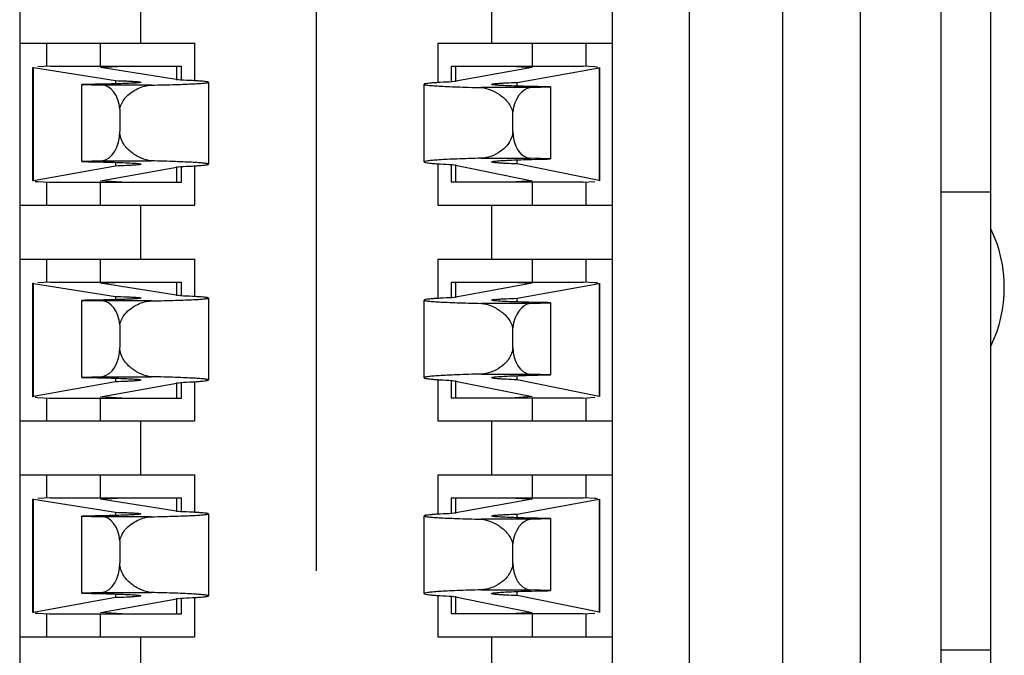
# Model space of a CAD drawing. Header units: inches. Extents: x 0 to 34, y 0 to 22.
# Tile 21 of 51: x 11.564 to 11.851, y 12.634 to 12.819. Entities that reach past the tile are written whole.
import ezdxf

# ---------------------------------------------------------------- set-up
doc = ezdxf.new("R2010")
doc.units = ezdxf.units.IN
doc.header["$LTSCALE"] = 1.87
doc.header["$MEASUREMENT"] = 0
doc.linetypes.add('CENTER', pattern=[0.6, 0.375, -0.075, 0.075, -0.075])
doc.layers.get('0').update_dxf_attribs({"linetype": 'CONTINUOUS'})
doc.layers.add('02___PRT_ALL_AXES', color=7, linetype='CONTINUOUS')
doc.layers.add('DATUMCURVES', color=7, linetype='CONTINUOUS')

msp = doc.modelspace()

# ---------------------------------------------------------------- linework, layer by layer
at = {"color": 7, "linetype": 'CONTINUOUS'}
for p, q in [((11.7369310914, 10.6920990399), (11.7369313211, 13.0582407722)), ((11.7592473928, 13.0582407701), (11.7592471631, 10.6920990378)), ((11.7866381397, 10.6920990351), (11.7866383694, 13.0582407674)), ((11.5639044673, 13.0015531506), (11.5639042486, 10.7487866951)), ((11.8473078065, 12.4754616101), (11.8473078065, 12.9381620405)), ((11.8091849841, 12.8885839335), (11.8091849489, 12.5263227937)), ((11.8328069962, 12.5263509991), (11.8328070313, 12.8885557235)), ((11.5992763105, 12.8121777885), (11.5992763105, 12.82792582)), ((11.7016385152, 12.82792582), (11.7016385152, 12.8121777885)), ((11.5639044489, 12.8121777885), (11.615024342, 12.8121777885)), ((11.5717172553, 12.8121777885), (11.5717172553, 12.8054848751)), ((11.5874652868, 12.8054848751), (11.5874652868, 12.8121777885)), ((11.615024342, 12.801246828), (11.615024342, 12.8121777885)), ((11.6858904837, 12.8121777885), (11.6858904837, 12.8007025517)), ((11.6858904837, 12.8121777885), (11.7369312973, 12.8121777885)), ((11.7134495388, 12.8121777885), (11.7134495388, 12.8054848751)), ((11.7291975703, 12.8054848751), (11.7291975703, 12.8121777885)), ((11.5677802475, 12.771992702), (11.5677802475, 12.8051425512)), ((11.5679419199, 12.7720512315), (11.5679419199, 12.8050909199)), ((11.5679419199, 12.8050909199), (11.591865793, 12.8012865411)), ((11.5729311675, 12.8054848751), (11.5691815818, 12.8052921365)), ((11.5729311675, 12.8054848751), (11.6110873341, 12.8054848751)), ((11.5874652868, 12.8051425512), (11.5941249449, 12.8054848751)), ((11.6108201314, 12.8014286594), (11.5874652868, 12.8051425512)), ((11.6096859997, 12.8054848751), (11.6096859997, 12.8014286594)), ((11.6110873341, 12.8014286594), (11.6110873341, 12.8054848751)), ((11.6898274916, 12.8054848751), (11.6898274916, 12.8009086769)), ((11.6898274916, 12.8054848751), (11.7283603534, 12.8054848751)), ((11.7134495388, 12.805118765), (11.6900946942, 12.8009086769)), ((11.6912288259, 12.8009086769), (11.6912288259, 12.8054848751)), ((11.707166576, 12.8054848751), (11.7134495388, 12.805118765)), ((11.7090490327, 12.8007475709), (11.7329729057, 12.8050602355)), ((11.7317332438, 12.8052883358), (11.7283603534, 12.8054848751)), ((11.7329729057, 12.8050602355), (11.7329729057, 12.7721049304)), ((11.7331345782, 12.805118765), (11.7331345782, 12.7720390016)), ((11.591865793, 12.8012865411), (11.591865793, 12.8003500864)), ((11.5820594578, 12.7776549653), (11.5820594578, 12.8001476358)), ((11.5820594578, 12.8001476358), (11.5878656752, 12.7999727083)), ((11.6023358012, 12.7999727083), (11.5878656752, 12.7999727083)), ((11.6189613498, 12.8008150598), (11.6189613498, 12.7768983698)), ((11.6819534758, 12.7775648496), (11.6819534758, 12.8002130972)), ((11.7129985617, 12.7992564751), (11.6986511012, 12.7992564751)), ((11.7090490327, 12.7996860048), (11.7090490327, 12.8007475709)), ((11.7129985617, 12.7992564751), (11.7188553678, 12.7994565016)), ((11.7188553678, 12.7994565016), (11.7188553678, 12.7784170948)), ((11.5931360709, 12.7929599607), (11.5931360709, 12.7864064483)), ((11.7077787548, 12.7865137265), (11.7077787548, 12.7921725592)), ((11.6986511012, 12.778642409), (11.7129985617, 12.778642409)), ((11.7090490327, 12.7769628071), (11.7090490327, 12.7781585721)), ((11.7188553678, 12.7784170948), (11.7129985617, 12.778642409)), ((11.591865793, 12.7763638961), (11.5679419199, 12.7720512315)), ((11.5879167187, 12.7778550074), (11.5820594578, 12.7776549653)), ((11.5874652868, 12.771992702), (11.6108201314, 12.77620279)), ((11.5879167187, 12.7778550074), (11.6022630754, 12.7778550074)), ((11.591865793, 12.7774254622), (11.591865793, 12.7763638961)), ((11.6096859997, 12.77620279), (11.6096859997, 12.7716266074)), ((11.6110873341, 12.7716266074), (11.6110873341, 12.77620279)), ((11.615024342, 12.764933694), (11.615024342, 12.7764089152)), ((11.6858904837, 12.777013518), (11.6858904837, 12.764933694)), ((11.6898274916, 12.7767813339), (11.6898274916, 12.7716266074)), ((11.6900946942, 12.7767813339), (11.7134495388, 12.7720390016)), ((11.6912288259, 12.7716266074), (11.6912288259, 12.7767813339)), ((11.7329729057, 12.7721049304), (11.7090490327, 12.7769628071)), ((11.5691815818, 12.7718231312), (11.5725542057, 12.7716266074)), ((11.5717172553, 12.7716266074), (11.5717172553, 12.764933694)), ((11.5725542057, 12.7716266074), (11.6110873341, 12.7716266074)), ((11.5937479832, 12.7716266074), (11.5874652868, 12.771992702)), ((11.5874652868, 12.764933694), (11.5874652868, 12.7716266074)), ((11.7283603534, 12.7716266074), (11.6898274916, 12.7716266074)), ((11.7134495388, 12.7720390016), (11.707166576, 12.7716266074)), ((11.7134495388, 12.7716266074), (11.7134495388, 12.764933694)), ((11.7283603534, 12.7716266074), (11.7317332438, 12.7718479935)), ((11.7291975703, 12.764933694), (11.7291975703, 12.7716266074)), ((11.8328070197, 12.7688707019), (11.8473078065, 12.7688707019)), ((11.5639044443, 12.764933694), (11.615024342, 12.764933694)), ((11.5992763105, 12.7491856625), (11.5992763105, 12.764933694)), ((11.6858904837, 12.764933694), (11.7369312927, 12.764933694)), ((11.7016385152, 12.764933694), (11.7016385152, 12.7491856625)), ((11.5639044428, 12.7491856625), (11.615024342, 12.7491856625)), ((11.5717172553, 12.7491856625), (11.5717172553, 12.7424927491)), ((11.5874652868, 12.7424927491), (11.5874652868, 12.7491856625)), ((11.615024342, 12.738254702), (11.615024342, 12.7491856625)), ((11.6858904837, 12.7491856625), (11.6858904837, 12.7377104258)), ((11.6858904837, 12.7491856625), (11.7369312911, 12.7491856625)), ((11.7134495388, 12.7491856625), (11.7134495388, 12.7424927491)), ((11.7291975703, 12.7424927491), (11.7291975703, 12.7491856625)), ((11.5677802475, 12.709000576), (11.5677802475, 12.7421504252)), ((11.5679419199, 12.7090591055), (11.5679419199, 12.7420987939)), ((11.5679419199, 12.7420987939), (11.591865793, 12.7382944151)), ((11.5729311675, 12.7424927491), (11.5691815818, 12.7423000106)), ((11.5729311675, 12.7424927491), (11.6110873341, 12.7424927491)), ((11.5874652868, 12.7421504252), (11.5941249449, 12.7424927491)), ((11.6108201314, 12.7384365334), (11.5874652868, 12.7421504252)), ((11.6096859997, 12.7424927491), (11.6096859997, 12.7384365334)), ((11.6110873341, 12.7384365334), (11.6110873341, 12.7424927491)), ((11.6898274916, 12.7424927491), (11.6898274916, 12.737916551)), ((11.6898274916, 12.7424927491), (11.7283603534, 12.7424927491)), ((11.7134495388, 12.742126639), (11.6900946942, 12.737916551)), ((11.6912288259, 12.737916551), (11.6912288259, 12.7424927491)), ((11.707166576, 12.7424927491), (11.7134495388, 12.742126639)), ((11.7090490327, 12.7377554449), (11.7329729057, 12.7420681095)), ((11.7317332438, 12.7422962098), (11.7283603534, 12.7424927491)), ((11.7329729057, 12.7420681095), (11.7329729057, 12.7091128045)), ((11.7331345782, 12.742126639), (11.7331345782, 12.7090468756)), ((11.591865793, 12.7382944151), (11.591865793, 12.7373579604)), ((11.6189613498, 12.7378229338), (11.6189613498, 12.7139062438)), ((11.5820594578, 12.7146628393), (11.5820594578, 12.7371555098)), ((11.5820594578, 12.7371555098), (11.5878656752, 12.7369805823)), ((11.6023358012, 12.7369805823), (11.5878656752, 12.7369805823)), ((11.6819534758, 12.7145727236), (11.6819534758, 12.7372209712)), ((11.7129985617, 12.7362643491), (11.6986511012, 12.7362643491)), ((11.7090490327, 12.7366938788), (11.7090490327, 12.7377554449)), ((11.7129985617, 12.7362643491), (11.7188553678, 12.7364643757)), ((11.7188553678, 12.7364643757), (11.7188553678, 12.7154249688)), ((11.5931360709, 12.7299678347), (11.5931360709, 12.7234143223)), ((11.7077787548, 12.7235216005), (11.7077787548, 12.7291804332)), ((11.5879167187, 12.7148628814), (11.5820594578, 12.7146628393)), ((11.5879167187, 12.7148628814), (11.6022630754, 12.7148628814)), ((11.6986511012, 12.715650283), (11.7129985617, 12.715650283)), ((11.7090490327, 12.7139706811), (11.7090490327, 12.7151664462)), ((11.7188553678, 12.7154249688), (11.7129985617, 12.715650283)), ((11.591865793, 12.7133717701), (11.5679419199, 12.7090591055)), ((11.5874652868, 12.709000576), (11.6108201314, 12.713210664)), ((11.591865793, 12.7144333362), (11.591865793, 12.7133717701)), ((11.6096859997, 12.713210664), (11.6096859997, 12.7086344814)), ((11.6110873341, 12.7086344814), (11.6110873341, 12.713210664)), ((11.615024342, 12.701941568), (11.615024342, 12.7134167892)), ((11.6858904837, 12.714021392), (11.6858904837, 12.701941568)), ((11.6898274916, 12.7137892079), (11.6898274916, 12.7086344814)), ((11.6900946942, 12.7137892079), (11.7134495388, 12.7090468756)), ((11.6912288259, 12.7086344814), (11.6912288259, 12.7137892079)), ((11.7329729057, 12.7091128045), (11.7090490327, 12.7139706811)), ((11.5691815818, 12.7088310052), (11.5725542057, 12.7086344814)), ((11.5717172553, 12.7086344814), (11.5717172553, 12.701941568)), ((11.5725542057, 12.7086344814), (11.6110873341, 12.7086344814)), ((11.5937479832, 12.7086344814), (11.5874652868, 12.709000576)), ((11.5874652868, 12.701941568), (11.5874652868, 12.7086344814)), ((11.7283603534, 12.7086344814), (11.6898274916, 12.7086344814)), ((11.7134495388, 12.7090468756), (11.707166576, 12.7086344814)), ((11.7134495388, 12.7086344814), (11.7134495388, 12.701941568)), ((11.7283603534, 12.7086344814), (11.7317332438, 12.7088558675)), ((11.7291975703, 12.701941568), (11.7291975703, 12.7086344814)), ((11.5639044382, 12.701941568), (11.615024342, 12.701941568)), ((11.5992763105, 12.6861935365), (11.5992763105, 12.701941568)), ((11.6858904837, 12.701941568), (11.7369312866, 12.701941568)), ((11.7016385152, 12.701941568), (11.7016385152, 12.6861935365)), ((11.5639044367, 12.6861935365), (11.615024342, 12.6861935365)), ((11.5717172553, 12.6861935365), (11.5717172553, 12.6795006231)), ((11.5874652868, 12.6795006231), (11.5874652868, 12.6861935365)), ((11.615024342, 12.6752625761), (11.615024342, 12.6861935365)), ((11.6858904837, 12.6861935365), (11.6858904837, 12.6747182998)), ((11.6858904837, 12.6861935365), (11.736931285, 12.6861935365)), ((11.7134495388, 12.6861935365), (11.7134495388, 12.6795006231)), ((11.7291975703, 12.6795006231), (11.7291975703, 12.6861935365)), ((11.5677802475, 12.64600845), (11.5677802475, 12.6791582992)), ((11.5679419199, 12.6460669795), (11.5679419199, 12.6791066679)), ((11.5679419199, 12.6791066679), (11.591865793, 12.6753022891)), ((11.5729311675, 12.6795006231), (11.5691815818, 12.6793078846)), ((11.5729311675, 12.6795006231), (11.6110873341, 12.6795006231)), ((11.5874652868, 12.6791582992), (11.5941249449, 12.6795006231)), ((11.6108201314, 12.6754444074), (11.5874652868, 12.6791582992)), ((11.6096859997, 12.6795006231), (11.6096859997, 12.6754444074)), ((11.6110873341, 12.6754444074), (11.6110873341, 12.6795006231)), ((11.6898274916, 12.6795006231), (11.6898274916, 12.674924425)), ((11.6898274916, 12.6795006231), (11.7283603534, 12.6795006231)), ((11.7134495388, 12.679134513), (11.6900946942, 12.674924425)), ((11.6912288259, 12.674924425), (11.6912288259, 12.6795006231)), ((11.707166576, 12.6795006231), (11.7134495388, 12.679134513)), ((11.7090490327, 12.6747633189), (11.7329729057, 12.6790759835)), ((11.7317332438, 12.6793040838), (11.7283603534, 12.6795006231)), ((11.7329729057, 12.6790759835), (11.7329729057, 12.6461206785)), ((11.7331345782, 12.679134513), (11.7331345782, 12.6460547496)), ((11.591865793, 12.6753022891), (11.591865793, 12.6743658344)), ((11.6189613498, 12.6748308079), (11.6189613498, 12.6509141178)), ((11.7090490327, 12.6737017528), (11.7090490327, 12.6747633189)), ((11.5820594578, 12.6516707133), (11.5820594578, 12.6741633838)), ((11.5820594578, 12.6741633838), (11.5878656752, 12.6739884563)), ((11.6023358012, 12.6739884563), (11.5878656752, 12.6739884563)), ((11.6819534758, 12.6515805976), (11.6819534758, 12.6742288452)), ((11.7129985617, 12.6732722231), (11.6986511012, 12.6732722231)), ((11.7129985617, 12.6732722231), (11.7188553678, 12.6734722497)), ((11.7188553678, 12.6734722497), (11.7188553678, 12.6524328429)), ((11.5931360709, 12.6669757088), (11.5931360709, 12.6604221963)), ((11.7077787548, 12.6605294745), (11.7077787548, 12.6661883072)), ((11.5879167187, 12.6518707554), (11.5820594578, 12.6516707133)), ((11.5879167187, 12.6518707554), (11.6022630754, 12.6518707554)), ((11.6986511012, 12.652658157), (11.7129985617, 12.652658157)), ((11.7090490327, 12.6509785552), (11.7090490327, 12.6521743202)), ((11.7188553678, 12.6524328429), (11.7129985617, 12.652658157)), ((11.591865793, 12.6503796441), (11.5679419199, 12.6460669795)), ((11.5874652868, 12.64600845), (11.6108201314, 12.6502185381)), ((11.591865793, 12.6514412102), (11.591865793, 12.6503796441)), ((11.6096859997, 12.6502185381), (11.6096859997, 12.6456423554)), ((11.6110873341, 12.6456423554), (11.6110873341, 12.6502185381)), ((11.615024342, 12.638949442), (11.615024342, 12.6504246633)), ((11.6858904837, 12.651029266), (11.6858904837, 12.638949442)), ((11.6898274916, 12.6507970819), (11.6898274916, 12.6456423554)), ((11.6900946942, 12.6507970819), (11.7134495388, 12.6460547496)), ((11.6912288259, 12.6456423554), (11.6912288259, 12.6507970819)), ((11.7329729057, 12.6461206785), (11.7090490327, 12.6509785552)), ((11.5937479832, 12.6456423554), (11.5874652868, 12.64600845)), ((11.7134495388, 12.6460547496), (11.707166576, 12.6456423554)), ((11.7283603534, 12.6456423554), (11.7317332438, 12.6458637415)), ((11.5691815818, 12.6458388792), (11.5725542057, 12.6456423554)), ((11.5717172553, 12.6456423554), (11.5717172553, 12.638949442)), ((11.5725542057, 12.6456423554), (11.6110873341, 12.6456423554)), ((11.5874652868, 12.638949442), (11.5874652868, 12.6456423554)), ((11.7283603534, 12.6456423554), (11.6898274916, 12.6456423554)), ((11.7134495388, 12.6456423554), (11.7134495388, 12.638949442)), ((11.7291975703, 12.638949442), (11.7291975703, 12.6456423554)), ((11.5639044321, 12.638949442), (11.615024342, 12.638949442)), ((11.5992763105, 12.6232014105), (11.5992763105, 12.638949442)), ((11.6858904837, 12.638949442), (11.7369312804, 12.638949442)), ((11.7016385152, 12.638949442), (11.7016385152, 12.6232014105)), ((11.8473078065, 12.6350124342), (11.8328070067, 12.6350124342))]:
    msp.add_line(p, q, dxfattribs=at)
for centre, major_axis, ratio, start_param, end_param in [((11.5874652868, 12.8051425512), (0.0196850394, 0), 0.0205071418, 3.1415926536, 3.2698441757), ((11.7134495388, 12.805118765), (0.0196850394, -0), 0.0232470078, 0.2530681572, 0.3796019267), ((11.7134495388, 12.805118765), (0.0196850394, -0), 0.0232470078, -0.1282515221, 0), ((11.5878085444, 12.7920991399), (-0, 0.0078740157), 0.680675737, -1.4612531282, -0.0106596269), ((11.713546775, 12.7906919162), (-0, 0.0086023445), 0.680675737, 0.0937624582, 1.3978140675), ((11.5872806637, 12.7864064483), (-0, 0.0086023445), 0.680675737, -3.0327509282, -1.5707963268), ((11.7131384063, 12.786513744), (0, 0.0078740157), 0.680675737, -4.7123867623, -3.1676877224), ((11.5874652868, 12.771992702), (0.0196850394, -0), 0.0232470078, 3.0133411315, 3.1415926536), ((11.5874652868, 12.771992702), (0.0196850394, -0), 0.0232470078, -2.8885244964, -2.7619907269), ((11.7134495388, 12.7720390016), (0.0196850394, -0), 0.0261859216, 0, 0.1282515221), ((11.5874652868, 12.7421504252), (0.0196850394, -0), 0.0205071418, -3.1415926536, -3.0133411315), ((11.7134495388, 12.742126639), (0.0196850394, -0), 0.0232470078, 0.2530681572, 0.3796019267), ((11.7134495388, 12.742126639), (0.0196850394, -0), 0.0232470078, -0.1282515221, 0), ((11.5878085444, 12.7291070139), (-0, 0.0078740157), 0.680675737, -1.4612531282, -0.0106596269), ((11.713546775, 12.7276997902), (0, 0.0086023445), 0.680675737, 0.0937624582, 1.3978140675), ((11.7131384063, 12.723521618), (0, 0.0078740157), 0.680675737, -4.7123867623, -3.1676877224), ((11.5872806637, 12.7234143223), (-0, 0.0086023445), 0.680675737, -3.0327509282, -1.5707963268), ((11.7134495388, 12.7090468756), (0.0196850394, 0), 0.0261859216, 0, 0.1282515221), ((11.5874652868, 12.709000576), (0.0196850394, -0), 0.0232470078, 3.0133411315, 3.1415926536), ((11.5874652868, 12.709000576), (0.0196850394, -0), 0.0232470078, -2.8885244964, -2.7619907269), ((11.5874652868, 12.6791582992), (0.0196850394, -0), 0.0205071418, -3.1415926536, -3.0133411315), ((11.7134495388, 12.679134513), (0.0196850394, 0), 0.0232470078, 0.2530681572, 0.3796019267), ((11.7134495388, 12.679134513), (0.0196850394, 0), 0.0232470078, -0.1282515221, 0), ((11.5878085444, 12.6661148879), (-0, 0.0078740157), 0.680675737, -1.4612531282, -0.0106596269), ((11.713546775, 12.6647076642), (-0, 0.0086023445), 0.680675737, 0.0937624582, 1.3978140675), ((11.5872806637, 12.6604221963), (0, 0.0086023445), 0.680675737, -3.0327509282, -1.5707963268), ((11.7131384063, 12.660529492), (0, 0.0078740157), 0.680675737, -4.7123867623, -3.1676877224), ((11.5874652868, 12.64600845), (0.0196850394, -0), 0.0232470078, 3.0133411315, 3.1415926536), ((11.5874652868, 12.64600845), (0.0196850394, -0), 0.0232470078, -2.8885244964, -2.7619907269), ((11.7134495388, 12.6460547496), (0.0196850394, 0), 0.0261859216, 0, 0.1282515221)]:
    msp.add_ellipse(centre, major_axis=major_axis, ratio=ratio, start_param=start_param, end_param=end_param, dxfattribs=at)
for points, knots in [([(11.591865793, 12.8012865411), (11.5929264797, 12.8012563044), (11.5944141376, 12.801208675), (11.596248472, 12.801127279), (11.5973073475, 12.8010707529), (11.5981164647, 12.8010098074), (11.5987473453, 12.8009585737), (11.5990420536, 12.8008933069), (11.5992764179, 12.8008601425), (11.5992764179, 12.8008150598)], [0, 0, 0, 0, 0.42777285, 0.5994815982, 0.7413824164, 0.8527629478, 0.9330021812, 0.9818256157, 1, 1, 1, 1]), ([(11.6189614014, 12.8008150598), (11.6189614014, 12.800866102), (11.6187133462, 12.800921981), (11.6183822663, 12.8009941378), (11.6176981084, 12.8010666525), (11.6168112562, 12.8011425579), (11.6156518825, 12.8012172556), (11.6136317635, 12.8013238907), (11.6119916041, 12.801387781), (11.6108201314, 12.8014286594)], [0, 0, 0, 0, 0.0187015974, 0.0673240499, 0.1470457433, 0.2577737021, 0.3990965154, 0.5705169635, 1, 1, 1, 1]), ([(11.5992764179, 12.8008150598), (11.5992764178, 12.8007856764), (11.5991393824, 12.8007485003), (11.5989505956, 12.8007069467), (11.5985688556, 12.8006610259), (11.5978132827, 12.8005913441), (11.5965003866, 12.8005126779), (11.59453756, 12.8004269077), (11.5920556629, 12.8003457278), (11.5890991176, 12.8002705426), (11.5857131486, 12.8002028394), (11.58331857, 12.8001652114), (11.5820594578, 12.8001476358)], [0, 0, 0, 0, 0.0051097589, 0.018112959, 0.039341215, 0.0687728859, 0.1519558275, 0.2666257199, 0.4110962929, 0.5835263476, 0.7810197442, 1, 1, 1, 1]), ([(11.5931360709, 12.7929599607), (11.5933230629, 12.7941172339), (11.5942554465, 12.7960030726), (11.5963258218, 12.7978367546), (11.5988444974, 12.7993578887), (11.6009717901, 12.7999576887), (11.6023358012, 12.7999727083)], [0, 0, 0, 0, 0.2852145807, 0.4833035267, 0.6681181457, 1, 1, 1, 1]), ([(11.6023358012, 12.7999727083), (11.6035832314, 12.7999991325), (11.6059385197, 12.8000535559), (11.609249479, 12.8001464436), (11.612105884, 12.8002448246), (11.6144806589, 12.8003477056), (11.6163464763, 12.8004527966), (11.6175856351, 12.8005494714), (11.6182997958, 12.8006310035), (11.6186540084, 12.8006889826), (11.6188409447, 12.8007330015), (11.6189614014, 12.800785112), (11.6189614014, 12.8008150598)], [0, 0, 0, 0, 0.2244391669, 0.4237886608, 0.5957866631, 0.7386191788, 0.8511679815, 0.9324261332, 0.9611254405, 0.9818374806, 0.9946129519, 1, 1, 1, 1]), ([(11.6900946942, 12.8009086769), (11.6889231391, 12.8008623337), (11.6872829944, 12.8007897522), (11.685262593, 12.8006691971), (11.6841038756, 12.8005838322), (11.6832149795, 12.800499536), (11.6825347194, 12.8004132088), (11.6821947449, 12.8003384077), (11.6819534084, 12.8002661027), (11.6819534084, 12.8002130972)], [0, 0, 0, 0, 0.4289241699, 0.6001500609, 0.7413435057, 0.852017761, 0.9317833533, 0.9806090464, 1, 1, 1, 1]), ([(11.6819534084, 12.8002130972), (11.6819534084, 12.8001813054), (11.6820697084, 12.8001195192), (11.6822632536, 12.800070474), (11.6826168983, 12.8000038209), (11.6833357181, 12.799911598), (11.6845794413, 12.799801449), (11.6864542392, 12.7996822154), (11.6888393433, 12.799565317), (11.6917082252, 12.7994536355), (11.6950332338, 12.7993481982), (11.6973984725, 12.7992864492), (11.6986511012, 12.7992564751)], [0, 0, 0, 0, 0.0056893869, 0.0185889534, 0.0393694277, 0.0681087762, 0.1493941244, 0.261920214, 0.4046863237, 0.5765744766, 0.775767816, 1, 1, 1, 1]), ([(11.6986511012, 12.7992564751), (11.7004776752, 12.7990796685), (11.7032683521, 12.7978905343), (11.7063765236, 12.7952897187), (11.7074934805, 12.7932838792), (11.7077787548, 12.7921725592)], [0, 0, 0, 0, 0.4547908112, 0.7156550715, 1, 1, 1, 1]), ([(11.7016383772, 12.8002130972), (11.7016383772, 12.8002595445), (11.7018676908, 12.8003067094), (11.7021692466, 12.8003725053), (11.7027970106, 12.8004353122), (11.7036077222, 12.8005023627), (11.7046660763, 12.8005672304), (11.7065006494, 12.8006591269), (11.7079882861, 12.8007132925), (11.7090490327, 12.8007475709)], [0, 0, 0, 0, 0.0187030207, 0.0676749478, 0.1479436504, 0.2592811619, 0.4010829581, 0.5726446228, 1, 1, 1, 1]), ([(11.7188553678, 12.7994565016), (11.7175962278, 12.7994764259), (11.7152015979, 12.7995190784), (11.7118156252, 12.7995958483), (11.7088589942, 12.7996810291), (11.7063772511, 12.7997732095), (11.7044138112, 12.7998700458), (11.7031019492, 12.7999600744), (11.7023449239, 12.8000379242), (11.7019654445, 12.8000919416), (11.7017713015, 12.8001357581), (11.7016383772, 12.800182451), (11.7016383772, 12.8002130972)], [0, 0, 0, 0, 0.2188723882, 0.4162699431, 0.5886218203, 0.733036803, 0.8476778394, 0.9308664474, 0.9603198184, 0.9815897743, 0.9946735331, 1, 1, 1, 1]), ([(11.6022630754, 12.7778550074), (11.6013022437, 12.7779630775), (11.5993167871, 12.7785236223), (11.5965401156, 12.7801660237), (11.5940079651, 12.7826664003), (11.5931360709, 12.7851300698), (11.5931360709, 12.7864064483)], [0, 0, 0, 0, 0.216032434, 0.4534933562, 0.714818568, 1, 1, 1, 1]), ([(11.7077787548, 12.7865137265), (11.7077787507, 12.7852687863), (11.7068570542, 12.7828835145), (11.7043194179, 12.780540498), (11.7015500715, 12.7790825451), (11.6995885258, 12.7786675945), (11.6986511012, 12.778642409)], [0, 0, 0, 0, 0.2865784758, 0.547265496, 0.784132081, 1, 1, 1, 1]), ([(11.6986511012, 12.778642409), (11.6973984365, 12.7786086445), (11.6950330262, 12.7785390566), (11.6917083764, 12.7784204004), (11.6888382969, 12.7782942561), (11.6864563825, 12.778163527), (11.6845728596, 12.778026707), (11.6832322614, 12.777896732), (11.6824104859, 12.7777660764), (11.6820645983, 12.7776697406), (11.6819533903, 12.7775986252), (11.6819533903, 12.7775648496)], [0, 0, 0, 0, 0.2240406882, 0.4230699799, 0.594828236, 0.7375050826, 0.8499893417, 0.9312939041, 0.9809141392, 0.9939613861, 1, 1, 1, 1]), ([(11.7016383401, 12.7775648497), (11.7016383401, 12.7775969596), (11.7017668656, 12.7776530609), (11.7019665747, 12.7777003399), (11.702343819, 12.777762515), (11.7031022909, 12.7778494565), (11.7044131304, 12.7779514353), (11.7063772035, 12.7780602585), (11.7088588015, 12.7781641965), (11.7118155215, 12.7782601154), (11.7152015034, 12.7783466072), (11.7175961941, 12.7783946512), (11.7188553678, 12.7784170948)], [0, 0, 0, 0, 0.0055772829, 0.0187579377, 0.0400784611, 0.0695584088, 0.1527548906, 0.2673624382, 0.4117119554, 0.5839713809, 0.7812554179, 1, 1, 1, 1]), ([(11.5820594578, 12.7776549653), (11.5833185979, 12.7776350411), (11.5857132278, 12.7775923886), (11.5890992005, 12.7775156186), (11.5920558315, 12.7774304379), (11.5945375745, 12.7773382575), (11.5965010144, 12.7772414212), (11.5978128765, 12.7771513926), (11.5985699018, 12.7770735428), (11.5989493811, 12.7770195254), (11.5991435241, 12.7769757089), (11.5992764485, 12.776929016), (11.5992764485, 12.7768983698)], [0, 0, 0, 0, 0.2188723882, 0.4162699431, 0.5886218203, 0.733036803, 0.8476778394, 0.9308664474, 0.9603198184, 0.9815897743, 0.9946735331, 1, 1, 1, 1]), ([(11.5992764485, 12.7768983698), (11.5992764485, 12.7768519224), (11.5990471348, 12.7768047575), (11.598745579, 12.7767389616), (11.598117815, 12.7766761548), (11.5973071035, 12.7766091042), (11.5962487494, 12.7765442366), (11.5944141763, 12.77645234), (11.5929265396, 12.7763981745), (11.591865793, 12.7763638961)], [0, 0, 0, 0, 0.0187030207, 0.0676749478, 0.1479436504, 0.2592811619, 0.4010829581, 0.5726446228, 1, 1, 1, 1]), ([(11.6189614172, 12.7768983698), (11.6189614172, 12.7769301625), (11.6188451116, 12.7769919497), (11.6186515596, 12.7770409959), (11.6182979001, 12.7771076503), (11.6175790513, 12.777199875), (11.6163352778, 12.7773100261), (11.6144604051, 12.7774292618), (11.6120752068, 12.7775461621), (11.6092062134, 12.7776578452), (11.6058810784, 12.7777632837), (11.6035157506, 12.7778250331), (11.6022630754, 12.7778550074)], [0, 0, 0, 0, 0.005689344, 0.0185889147, 0.0393694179, 0.0681088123, 0.1493942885, 0.2619205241, 0.4046867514, 0.5765749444, 0.7757681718, 1, 1, 1, 1]), ([(11.6108201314, 12.77620279), (11.6119916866, 12.7762491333), (11.6136318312, 12.7763217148), (11.6156522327, 12.7764422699), (11.61681095, 12.7765276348), (11.6176998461, 12.776611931), (11.6183801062, 12.7766982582), (11.6187200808, 12.7767730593), (11.6189614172, 12.7768453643), (11.6189614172, 12.7768983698)], [0, 0, 0, 0, 0.4289241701, 0.6001500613, 0.7413435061, 0.8520177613, 0.9317833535, 0.9806090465, 1, 1, 1, 1]), ([(11.6819533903, 12.7775648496), (11.6819533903, 12.7775095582), (11.6821874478, 12.7774209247), (11.6825368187, 12.7773415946), (11.683213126, 12.7772413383), (11.6841041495, 12.7771476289), (11.6852622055, 12.7770509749), (11.687282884, 12.7769154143), (11.6889230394, 12.7768335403), (11.6900946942, 12.7767813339)], [0, 0, 0, 0, 0.0201901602, 0.0692610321, 0.1490821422, 0.2596954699, 0.4007378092, 0.5717349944, 1, 1, 1, 1]), ([(11.7090490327, 12.7769628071), (11.7079882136, 12.7770014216), (11.7065005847, 12.7770625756), (11.7046657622, 12.7771657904), (11.7036079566, 12.7772394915), (11.7027955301, 12.7773133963), (11.7021710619, 12.7773879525), (11.7018620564, 12.7774555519), (11.7016383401, 12.7775168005), (11.7016383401, 12.7775648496)], [0, 0, 0, 0, 0.4268603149, 0.5982480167, 0.7399332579, 0.8512211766, 0.9315270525, 0.980678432, 1, 1, 1, 1]), ([(11.5992764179, 12.7378229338), (11.5992764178, 12.7377935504), (11.5991393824, 12.7377563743), (11.5989505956, 12.7377148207), (11.5985688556, 12.7376688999), (11.5978132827, 12.7375992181), (11.5965003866, 12.7375205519), (11.59453756, 12.7374347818), (11.5920556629, 12.7373536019), (11.5890991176, 12.7372784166), (11.5857131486, 12.7372107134), (11.58331857, 12.7371730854), (11.5820594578, 12.7371555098)], [0, 0, 0, 0, 0.0051097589, 0.018112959, 0.039341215, 0.0687728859, 0.1519558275, 0.2666257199, 0.4110962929, 0.5835263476, 0.7810197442, 1, 1, 1, 1]), ([(11.591865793, 12.7382944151), (11.5929264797, 12.7382641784), (11.5944141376, 12.738216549), (11.596248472, 12.738135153), (11.5973073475, 12.7380786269), (11.5981164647, 12.7380176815), (11.5987473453, 12.7379664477), (11.5990420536, 12.7379011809), (11.5992764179, 12.7378680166), (11.5992764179, 12.7378229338)], [0, 0, 0, 0, 0.42777285, 0.5994815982, 0.7413824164, 0.8527629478, 0.9330021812, 0.9818256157, 1, 1, 1, 1]), ([(11.6023358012, 12.7369805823), (11.6035832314, 12.7370070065), (11.6059385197, 12.7370614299), (11.609249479, 12.7371543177), (11.612105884, 12.7372526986), (11.6144806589, 12.7373555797), (11.6163464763, 12.7374606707), (11.6175856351, 12.7375573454), (11.6182997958, 12.7376388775), (11.6186540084, 12.7376968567), (11.6188409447, 12.7377408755), (11.6189614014, 12.737792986), (11.6189614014, 12.7378229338)], [0, 0, 0, 0, 0.2244391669, 0.4237886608, 0.5957866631, 0.7386191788, 0.8511679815, 0.9324261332, 0.9611254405, 0.9818374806, 0.9946129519, 1, 1, 1, 1]), ([(11.6189614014, 12.7378229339), (11.6189614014, 12.737873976), (11.6187133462, 12.737929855), (11.6183822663, 12.7380020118), (11.6176981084, 12.7380745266), (11.6168112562, 12.7381504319), (11.6156518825, 12.7382251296), (11.6136317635, 12.7383317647), (11.6119916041, 12.738395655), (11.6108201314, 12.7384365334)], [0, 0, 0, 0, 0.0187015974, 0.0673240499, 0.1470457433, 0.2577737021, 0.3990965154, 0.5705169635, 1, 1, 1, 1]), ([(11.6900946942, 12.737916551), (11.6889231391, 12.7378702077), (11.6872829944, 12.7377976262), (11.685262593, 12.7376770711), (11.6841038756, 12.7375917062), (11.6832149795, 12.73750741), (11.6825347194, 12.7374210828), (11.6821947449, 12.7373462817), (11.6819534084, 12.7372739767), (11.6819534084, 12.7372209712)], [0, 0, 0, 0, 0.4289241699, 0.6001500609, 0.7413435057, 0.852017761, 0.9317833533, 0.9806090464, 1, 1, 1, 1]), ([(11.5931360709, 12.7299678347), (11.5933230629, 12.731125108), (11.5942554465, 12.7330109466), (11.5963258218, 12.7348446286), (11.5988444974, 12.7363657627), (11.6009717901, 12.7369655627), (11.6023358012, 12.7369805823)], [0, 0, 0, 0, 0.2852145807, 0.4833035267, 0.6681181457, 1, 1, 1, 1]), ([(11.6819534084, 12.7372209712), (11.6819534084, 12.7371891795), (11.6820697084, 12.7371273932), (11.6822632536, 12.737078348), (11.6826168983, 12.737011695), (11.6833357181, 12.736919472), (11.6845794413, 12.736809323), (11.6864542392, 12.7366900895), (11.6888393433, 12.736573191), (11.6917082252, 12.7364615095), (11.6950332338, 12.7363560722), (11.6973984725, 12.7362943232), (11.6986511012, 12.7362643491)], [0, 0, 0, 0, 0.0056893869, 0.0185889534, 0.0393694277, 0.0681087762, 0.1493941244, 0.261920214, 0.4046863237, 0.5765744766, 0.775767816, 1, 1, 1, 1]), ([(11.6986511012, 12.7362643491), (11.7004776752, 12.7360875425), (11.7032683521, 12.7348984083), (11.7063765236, 12.7322975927), (11.7074934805, 12.7302917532), (11.7077787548, 12.7291804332)], [0, 0, 0, 0, 0.4547908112, 0.7156550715, 1, 1, 1, 1]), ([(11.7016383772, 12.7372209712), (11.7016383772, 12.7372674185), (11.7018676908, 12.7373145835), (11.7021692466, 12.7373803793), (11.7027970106, 12.7374431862), (11.7036077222, 12.7375102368), (11.7046660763, 12.7375751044), (11.7065006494, 12.7376670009), (11.7079882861, 12.7377211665), (11.7090490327, 12.7377554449)], [0, 0, 0, 0, 0.0187030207, 0.0676749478, 0.1479436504, 0.2592811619, 0.4010829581, 0.5726446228, 1, 1, 1, 1]), ([(11.7188553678, 12.7364643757), (11.7175962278, 12.7364842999), (11.7152015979, 12.7365269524), (11.7118156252, 12.7366037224), (11.7088589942, 12.7366889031), (11.7063772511, 12.7367810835), (11.7044138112, 12.7368779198), (11.7031019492, 12.7369679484), (11.7023449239, 12.7370457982), (11.7019654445, 12.7370998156), (11.7017713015, 12.7371436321), (11.7016383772, 12.737190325), (11.7016383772, 12.7372209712)], [0, 0, 0, 0, 0.2188723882, 0.4162699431, 0.5886218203, 0.733036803, 0.8476778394, 0.9308664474, 0.9603198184, 0.9815897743, 0.9946735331, 1, 1, 1, 1]), ([(11.7077787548, 12.7235216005), (11.7077787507, 12.7222766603), (11.7068570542, 12.7198913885), (11.7043194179, 12.717548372), (11.7015500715, 12.7160904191), (11.6995885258, 12.7156754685), (11.6986511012, 12.715650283)], [0, 0, 0, 0, 0.2865784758, 0.547265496, 0.784132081, 1, 1, 1, 1]), ([(11.6022630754, 12.7148628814), (11.6013022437, 12.7149709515), (11.5993167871, 12.7155314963), (11.5965401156, 12.7171738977), (11.5940079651, 12.7196742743), (11.5931360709, 12.7221379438), (11.5931360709, 12.7234143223)], [0, 0, 0, 0, 0.216032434, 0.4534933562, 0.714818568, 1, 1, 1, 1]), ([(11.6189614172, 12.7139062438), (11.6189614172, 12.7139380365), (11.6188451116, 12.7139998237), (11.6186515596, 12.7140488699), (11.6182979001, 12.7141155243), (11.6175790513, 12.714207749), (11.6163352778, 12.7143179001), (11.6144604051, 12.7144371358), (11.6120752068, 12.7145540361), (11.6092062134, 12.7146657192), (11.6058810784, 12.7147711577), (11.6035157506, 12.7148329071), (11.6022630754, 12.7148628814)], [0, 0, 0, 0, 0.005689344, 0.0185889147, 0.0393694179, 0.0681088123, 0.1493942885, 0.2619205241, 0.4046867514, 0.5765749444, 0.7757681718, 1, 1, 1, 1]), ([(11.6986511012, 12.715650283), (11.6973984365, 12.7156165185), (11.6950330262, 12.7155469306), (11.6917083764, 12.7154282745), (11.6888382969, 12.7153021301), (11.6864563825, 12.715171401), (11.6845728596, 12.715034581), (11.6832322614, 12.714904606), (11.6824104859, 12.7147739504), (11.6820645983, 12.7146776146), (11.6819533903, 12.7146064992), (11.6819533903, 12.7145727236)], [0, 0, 0, 0, 0.2240406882, 0.4230699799, 0.594828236, 0.7375050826, 0.8499893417, 0.9312939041, 0.9809141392, 0.9939613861, 1, 1, 1, 1]), ([(11.7016383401, 12.7145727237), (11.7016383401, 12.7146048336), (11.7017668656, 12.7146609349), (11.7019665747, 12.7147082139), (11.702343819, 12.714770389), (11.7031022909, 12.7148573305), (11.7044131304, 12.7149593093), (11.7063772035, 12.7150681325), (11.7088588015, 12.7151720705), (11.7118155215, 12.7152679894), (11.7152015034, 12.7153544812), (11.7175961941, 12.7154025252), (11.7188553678, 12.7154249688)], [0, 0, 0, 0, 0.0055772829, 0.0187579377, 0.0400784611, 0.0695584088, 0.1527548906, 0.2673624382, 0.4117119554, 0.5839713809, 0.7812554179, 1, 1, 1, 1]), ([(11.5820594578, 12.7146628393), (11.5833185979, 12.7146429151), (11.5857132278, 12.7146002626), (11.5890992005, 12.7145234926), (11.5920558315, 12.7144383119), (11.5945375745, 12.7143461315), (11.5965010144, 12.7142492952), (11.5978128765, 12.7141592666), (11.5985699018, 12.7140814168), (11.5989493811, 12.7140273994), (11.5991435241, 12.7139835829), (11.5992764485, 12.71393689), (11.5992764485, 12.7139062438)], [0, 0, 0, 0, 0.2188723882, 0.4162699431, 0.5886218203, 0.733036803, 0.8476778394, 0.9308664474, 0.9603198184, 0.9815897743, 0.9946735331, 1, 1, 1, 1]), ([(11.5992764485, 12.7139062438), (11.5992764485, 12.7138597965), (11.5990471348, 12.7138126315), (11.598745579, 12.7137468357), (11.598117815, 12.7136840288), (11.5973071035, 12.7136169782), (11.5962487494, 12.7135521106), (11.5944141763, 12.7134602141), (11.5929265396, 12.7134060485), (11.591865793, 12.7133717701)], [0, 0, 0, 0, 0.0187030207, 0.0676749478, 0.1479436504, 0.2592811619, 0.4010829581, 0.5726446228, 1, 1, 1, 1]), ([(11.6108201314, 12.713210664), (11.6119916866, 12.7132570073), (11.6136318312, 12.7133295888), (11.6156522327, 12.7134501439), (11.61681095, 12.7135355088), (11.6176998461, 12.713619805), (11.6183801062, 12.7137061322), (11.6187200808, 12.7137809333), (11.6189614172, 12.7138532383), (11.6189614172, 12.7139062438)], [0, 0, 0, 0, 0.4289241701, 0.6001500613, 0.7413435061, 0.8520177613, 0.9317833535, 0.9806090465, 1, 1, 1, 1]), ([(11.6819533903, 12.7145727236), (11.6819533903, 12.7145174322), (11.6821874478, 12.7144287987), (11.6825368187, 12.7143494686), (11.683213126, 12.7142492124), (11.6841041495, 12.7141555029), (11.6852622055, 12.7140588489), (11.687282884, 12.7139232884), (11.6889230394, 12.7138414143), (11.6900946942, 12.7137892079)], [0, 0, 0, 0, 0.0201901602, 0.0692610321, 0.1490821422, 0.2596954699, 0.4007378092, 0.5717349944, 1, 1, 1, 1]), ([(11.7090490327, 12.7139706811), (11.7079882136, 12.7140092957), (11.7065005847, 12.7140704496), (11.7046657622, 12.7141736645), (11.7036079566, 12.7142473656), (11.7027955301, 12.7143212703), (11.7021710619, 12.7143958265), (11.7018620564, 12.7144634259), (11.7016383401, 12.7145246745), (11.7016383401, 12.7145727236)], [0, 0, 0, 0, 0.4268603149, 0.5982480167, 0.7399332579, 0.8512211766, 0.9315270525, 0.980678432, 1, 1, 1, 1]), ([(11.5992764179, 12.6748308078), (11.5992764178, 12.6748014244), (11.5991393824, 12.6747642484), (11.5989505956, 12.6747226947), (11.5985688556, 12.6746767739), (11.5978132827, 12.6746070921), (11.5965003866, 12.674528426), (11.59453756, 12.6744426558), (11.5920556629, 12.6743614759), (11.5890991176, 12.6742862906), (11.5857131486, 12.6742185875), (11.58331857, 12.6741809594), (11.5820594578, 12.6741633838)], [0, 0, 0, 0, 0.0051097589, 0.018112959, 0.039341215, 0.0687728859, 0.1519558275, 0.2666257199, 0.4110962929, 0.5835263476, 0.7810197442, 1, 1, 1, 1]), ([(11.591865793, 12.6753022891), (11.5929264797, 12.6752720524), (11.5944141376, 12.6752244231), (11.596248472, 12.675143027), (11.5973073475, 12.6750865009), (11.5981164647, 12.6750255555), (11.5987473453, 12.6749743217), (11.5990420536, 12.674909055), (11.5992764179, 12.6748758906), (11.5992764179, 12.6748308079)], [0, 0, 0, 0, 0.42777285, 0.5994815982, 0.7413824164, 0.8527629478, 0.9330021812, 0.9818256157, 1, 1, 1, 1]), ([(11.6023358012, 12.6739884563), (11.6035832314, 12.6740148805), (11.6059385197, 12.6740693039), (11.609249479, 12.6741621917), (11.612105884, 12.6742605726), (11.6144806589, 12.6743634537), (11.6163464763, 12.6744685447), (11.6175856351, 12.6745652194), (11.6182997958, 12.6746467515), (11.6186540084, 12.6747047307), (11.6188409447, 12.6747487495), (11.6189614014, 12.67480086), (11.6189614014, 12.6748308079)], [0, 0, 0, 0, 0.2244391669, 0.4237886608, 0.5957866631, 0.7386191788, 0.8511679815, 0.9324261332, 0.9611254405, 0.9818374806, 0.9946129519, 1, 1, 1, 1]), ([(11.6189614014, 12.6748308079), (11.6189614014, 12.67488185), (11.6187133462, 12.674937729), (11.6183822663, 12.6750098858), (11.6176981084, 12.6750824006), (11.6168112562, 12.6751583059), (11.6156518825, 12.6752330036), (11.6136317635, 12.6753396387), (11.6119916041, 12.675403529), (11.6108201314, 12.6754444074)], [0, 0, 0, 0, 0.0187015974, 0.0673240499, 0.1470457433, 0.2577737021, 0.3990965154, 0.5705169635, 1, 1, 1, 1]), ([(11.6900946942, 12.674924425), (11.6889231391, 12.6748780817), (11.6872829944, 12.6748055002), (11.685262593, 12.6746849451), (11.6841038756, 12.6745995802), (11.6832149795, 12.674515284), (11.6825347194, 12.6744289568), (11.6821947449, 12.6743541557), (11.6819534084, 12.6742818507), (11.6819534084, 12.6742288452)], [0, 0, 0, 0, 0.4289241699, 0.6001500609, 0.7413435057, 0.852017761, 0.9317833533, 0.9806090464, 1, 1, 1, 1]), ([(11.7016383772, 12.6742288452), (11.7016383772, 12.6742752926), (11.7018676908, 12.6743224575), (11.7021692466, 12.6743882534), (11.7027970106, 12.6744510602), (11.7036077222, 12.6745181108), (11.7046660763, 12.6745829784), (11.7065006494, 12.674674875), (11.7079882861, 12.6747290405), (11.7090490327, 12.6747633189)], [0, 0, 0, 0, 0.0187030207, 0.0676749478, 0.1479436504, 0.2592811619, 0.4010829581, 0.5726446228, 1, 1, 1, 1]), ([(11.5931360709, 12.6669757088), (11.5933230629, 12.668132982), (11.5942554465, 12.6700188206), (11.5963258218, 12.6718525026), (11.5988444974, 12.6733736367), (11.6009717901, 12.6739734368), (11.6023358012, 12.6739884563)], [0, 0, 0, 0, 0.2852145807, 0.4833035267, 0.6681181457, 1, 1, 1, 1]), ([(11.6819534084, 12.6742288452), (11.6819534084, 12.6741970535), (11.6820697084, 12.6741352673), (11.6822632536, 12.674086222), (11.6826168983, 12.674019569), (11.6833357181, 12.6739273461), (11.6845794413, 12.673817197), (11.6864542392, 12.6736979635), (11.6888393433, 12.673581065), (11.6917082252, 12.6734693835), (11.6950332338, 12.6733639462), (11.6973984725, 12.6733021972), (11.6986511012, 12.6732722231)], [0, 0, 0, 0, 0.0056893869, 0.0185889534, 0.0393694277, 0.0681087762, 0.1493941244, 0.261920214, 0.4046863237, 0.5765744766, 0.775767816, 1, 1, 1, 1]), ([(11.6986511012, 12.6732722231), (11.7004776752, 12.6730954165), (11.7032683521, 12.6719062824), (11.7063765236, 12.6693054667), (11.7074934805, 12.6672996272), (11.7077787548, 12.6661883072)], [0, 0, 0, 0, 0.4547908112, 0.7156550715, 1, 1, 1, 1]), ([(11.7188553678, 12.6734722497), (11.7175962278, 12.6734921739), (11.7152015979, 12.6735348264), (11.7118156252, 12.6736115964), (11.7088589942, 12.6736967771), (11.7063772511, 12.6737889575), (11.7044138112, 12.6738857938), (11.7031019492, 12.6739758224), (11.7023449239, 12.6740536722), (11.7019654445, 12.6741076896), (11.7017713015, 12.6741515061), (11.7016383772, 12.674198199), (11.7016383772, 12.6742288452)], [0, 0, 0, 0, 0.2188723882, 0.4162699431, 0.5886218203, 0.733036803, 0.8476778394, 0.9308664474, 0.9603198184, 0.9815897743, 0.9946735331, 1, 1, 1, 1]), ([(11.6022630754, 12.6518707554), (11.6013022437, 12.6519788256), (11.5993167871, 12.6525393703), (11.5965401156, 12.6541817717), (11.5940079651, 12.6566821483), (11.5931360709, 12.6591458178), (11.5931360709, 12.6604221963)], [0, 0, 0, 0, 0.216032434, 0.4534933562, 0.714818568, 1, 1, 1, 1]), ([(11.7077787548, 12.6605294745), (11.7077787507, 12.6592845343), (11.7068570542, 12.6568992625), (11.7043194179, 12.654556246), (11.7015500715, 12.6530982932), (11.6995885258, 12.6526833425), (11.6986511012, 12.652658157)], [0, 0, 0, 0, 0.2865784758, 0.547265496, 0.784132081, 1, 1, 1, 1]), ([(11.5820594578, 12.6516707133), (11.5833185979, 12.6516507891), (11.5857132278, 12.6516081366), (11.5890992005, 12.6515313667), (11.5920558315, 12.6514461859), (11.5945375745, 12.6513540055), (11.5965010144, 12.6512571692), (11.5978128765, 12.6511671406), (11.5985699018, 12.6510892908), (11.5989493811, 12.6510352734), (11.5991435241, 12.6509914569), (11.5992764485, 12.650944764), (11.5992764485, 12.6509141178)], [0, 0, 0, 0, 0.2188723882, 0.4162699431, 0.5886218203, 0.733036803, 0.8476778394, 0.9308664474, 0.9603198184, 0.9815897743, 0.9946735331, 1, 1, 1, 1]), ([(11.6189614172, 12.6509141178), (11.6189614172, 12.6509459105), (11.6188451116, 12.6510076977), (11.6186515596, 12.651056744), (11.6182979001, 12.6511233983), (11.6175790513, 12.6512156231), (11.6163352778, 12.6513257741), (11.6144604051, 12.6514450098), (11.6120752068, 12.6515619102), (11.6092062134, 12.6516735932), (11.6058810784, 12.6517790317), (11.6035157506, 12.6518407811), (11.6022630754, 12.6518707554)], [0, 0, 0, 0, 0.005689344, 0.0185889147, 0.0393694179, 0.0681088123, 0.1493942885, 0.2619205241, 0.4046867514, 0.5765749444, 0.7757681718, 1, 1, 1, 1]), ([(11.6986511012, 12.652658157), (11.6973984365, 12.6526243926), (11.6950330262, 12.6525548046), (11.6917083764, 12.6524361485), (11.6888382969, 12.6523100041), (11.6864563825, 12.652179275), (11.6845728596, 12.6520424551), (11.6832322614, 12.65191248), (11.6824104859, 12.6517818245), (11.6820645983, 12.6516854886), (11.6819533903, 12.6516143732), (11.6819533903, 12.6515805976)], [0, 0, 0, 0, 0.2240406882, 0.4230699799, 0.594828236, 0.7375050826, 0.8499893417, 0.9312939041, 0.9809141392, 0.9939613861, 1, 1, 1, 1]), ([(11.7016383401, 12.6515805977), (11.7016383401, 12.6516127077), (11.7017668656, 12.6516688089), (11.7019665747, 12.6517160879), (11.702343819, 12.651778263), (11.7031022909, 12.6518652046), (11.7044131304, 12.6519671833), (11.7063772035, 12.6520760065), (11.7088588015, 12.6521799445), (11.7118155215, 12.6522758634), (11.7152015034, 12.6523623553), (11.7175961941, 12.6524103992), (11.7188553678, 12.6524328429)], [0, 0, 0, 0, 0.0055772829, 0.0187579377, 0.0400784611, 0.0695584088, 0.1527548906, 0.2673624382, 0.4117119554, 0.5839713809, 0.7812554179, 1, 1, 1, 1]), ([(11.5992764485, 12.6509141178), (11.5992764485, 12.6508676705), (11.5990471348, 12.6508205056), (11.598745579, 12.6507547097), (11.598117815, 12.6506919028), (11.5973071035, 12.6506248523), (11.5962487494, 12.6505599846), (11.5944141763, 12.6504680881), (11.5929265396, 12.6504139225), (11.591865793, 12.6503796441)], [0, 0, 0, 0, 0.0187030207, 0.0676749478, 0.1479436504, 0.2592811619, 0.4010829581, 0.5726446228, 1, 1, 1, 1]), ([(11.6108201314, 12.6502185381), (11.6119916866, 12.6502648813), (11.6136318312, 12.6503374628), (11.6156522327, 12.6504580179), (11.61681095, 12.6505433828), (11.6176998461, 12.650627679), (11.6183801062, 12.6507140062), (11.6187200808, 12.6507888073), (11.6189614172, 12.6508611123), (11.6189614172, 12.6509141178)], [0, 0, 0, 0, 0.4289241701, 0.6001500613, 0.7413435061, 0.8520177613, 0.9317833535, 0.9806090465, 1, 1, 1, 1]), ([(11.6819533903, 12.6515805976), (11.6819533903, 12.6515253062), (11.6821874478, 12.6514366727), (11.6825368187, 12.6513573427), (11.683213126, 12.6512570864), (11.6841041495, 12.6511633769), (11.6852622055, 12.6510667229), (11.687282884, 12.6509311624), (11.6889230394, 12.6508492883), (11.6900946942, 12.6507970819)], [0, 0, 0, 0, 0.0201901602, 0.0692610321, 0.1490821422, 0.2596954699, 0.4007378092, 0.5717349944, 1, 1, 1, 1]), ([(11.7090490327, 12.6509785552), (11.7079882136, 12.6510171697), (11.7065005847, 12.6510783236), (11.7046657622, 12.6511815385), (11.7036079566, 12.6512552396), (11.7027955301, 12.6513291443), (11.7021710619, 12.6514037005), (11.7018620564, 12.6514712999), (11.7016383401, 12.6515325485), (11.7016383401, 12.6515805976)], [0, 0, 0, 0, 0.4268603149, 0.5982480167, 0.7399332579, 0.8512211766, 0.9315270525, 0.980678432, 1, 1, 1, 1])]:
    msp.add_open_spline(points, degree=3, knots=knots, dxfattribs=at)
at = {"layer": '02___PRT_ALL_AXES', "color": 7, "linetype": 'CENTER'}
msp.add_line((11.6504574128, 13.359421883), (11.6504574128, 10.5105220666), dxfattribs=at)
at = {"layer": 'DATUMCURVES', "color": 4, "linetype": 'CONTINUOUS'}
msp.add_arc((11.8118747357, 12.740917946), 0.0393700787, 334.1779395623, 25.8220604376, dxfattribs=at)

doc.saveas('drawing.dxf')
